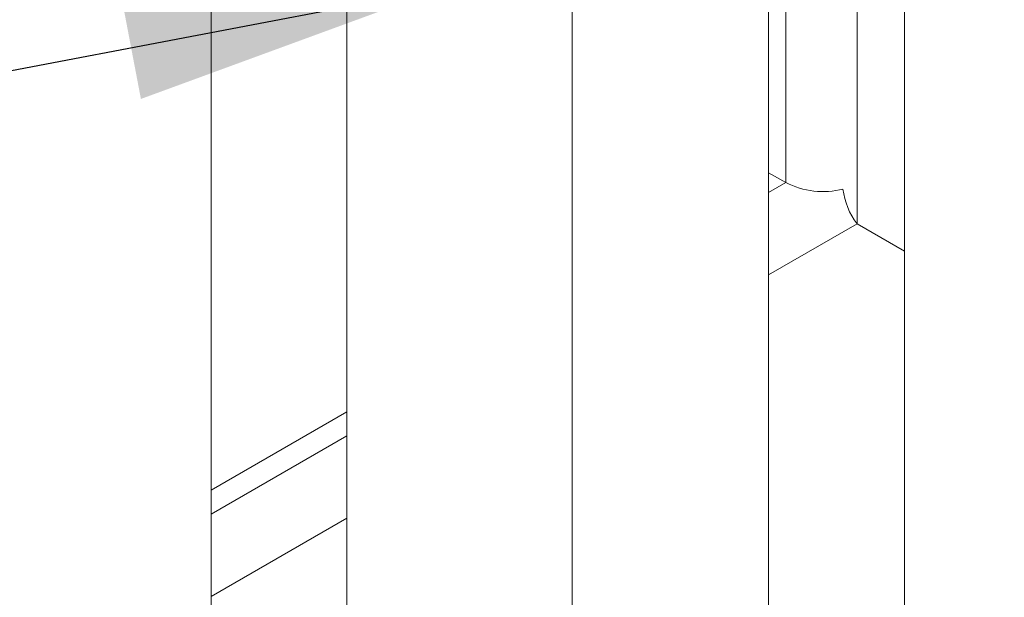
# Model space of a CAD drawing. Header units: millimetres. Extents: x 450 to 25135, y 150 to 17673.
# Tile 32 of 256: x 3688 to 4016, y 4540 to 4732. Entities that reach past the tile are written whole.
import ezdxf

# ---------------------------------------------------------------- set-up
doc = ezdxf.new("R2010")
doc.units = ezdxf.units.MM
doc.linetypes.add('SLD-Continua', pattern=[0])
doc.layers.add('COTAS', color=1, linetype='SLD-Continua')
doc.layers.add('OCULTA', color=8, linetype='SLD-Continua')
doc.styles.get("Standard").update_dxf_attribs({"font": 'ARIALN.TTF'})
doc.dimstyles.new('SLDDIMSTYLE0', dxfattribs={"dimtxt": 0.18, "dimasz": 105, "dimexe": 0, "dimexo": 0.0625, "dimgap": 0, "dimtad": 0, "dimtih": 1, "dimtoh": 1, "dimdec": 0, "dimrnd": 1e-09, "dimzin": 0, "dimdsep": 46, "dimtxsty": 'Standard', "dimsah": 1, "dimcen": 0.09, "dimadec": 0, "dimazin": 0, "dimtfac": 105, "dimtdec": 0, "dimtofl": 0, "dimtmove": 0, "dimatfit": 3, "dimfxl": 1, "dimfrac": 2, "dimtolj": 1, "dimtzin": 0, "dimarcsym": 0})

msp = doc.modelspace()

# ---------------------------------------------------------------- linework, layer by layer
at = {"color": 7, "linetype": 'SLD-Continua', "lineweight": 18, "ltscale": 30}
for p, q in [((3982.41, 4868.74), (3982.41, 2332.77)), ((3937.2, 2402.17), (3937.2, 4799.47)), ((3751.58, 2295.01), (3751.58, 4787.68)), ((3796.79, 4761.58), (3796.79, 2225.62)), ((3871.79, 2225.62), (3871.79, 4761.71))]:
    msp.add_line(p, q, dxfattribs=at)
at = {"layer": 'OCULTA', "linetype": 'SLD-Continua', "lineweight": 18, "ltscale": 30}
for p, q in [((3966.62, 4664.53), (3966.62, 4816.46)), ((3966.62, 4664.53), (3966.62, 4816.46)), ((3966.62, 4664.53), (3966.62, 4816.46)), ((3942.9, 4678.23), (3942.9, 4802.76)), ((3942.9, 4678.23), (3942.9, 4802.76)), ((3942.9, 4678.23), (3942.9, 4802.76)), ((3942.9, 4678.23), (3937.2, 4681.52)), ((3942.9, 4678.23), (3937.2, 4681.52)), ((3942.9, 4678.23), (3937.2, 4681.52)), ((3937.2, 4674.94), (3942.9, 4678.23)), ((3937.2, 4674.94), (3942.9, 4678.23)), ((3937.2, 4674.94), (3942.9, 4678.23)), ((3937.2, 4647.55), (3966.62, 4664.53)), ((3937.2, 4647.55), (3966.62, 4664.53)), ((3937.2, 4647.55), (3966.62, 4664.53)), ((3982.41, 4655.42), (3966.62, 4664.53)), ((3982.41, 4655.42), (3966.62, 4664.53)), ((3982.41, 4655.42), (3966.62, 4664.53)), ((3751.58, 4575.82), (3796.79, 4601.92)), ((3751.58, 4575.82), (3796.79, 4601.92)), ((3751.58, 4575.82), (3796.79, 4601.92)), ((3751.58, 4567.79), (3796.79, 4593.88)), ((3751.58, 4567.79), (3796.79, 4593.88)), ((3751.58, 4567.79), (3796.79, 4593.88)), ((3751.58, 4540.39), (3796.79, 4566.49)), ((3751.58, 4540.39), (3796.79, 4566.49)), ((3751.58, 4540.39), (3796.79, 4566.49))]:
    msp.add_line(p, q, dxfattribs=at)
at = {"layer": 'OCULTA', "linetype": 'SLD-Continua', "lineweight": 18, "ltscale": 900}
for centre, radius, start, end in [((3955.35, 4702.51), 27.28, 242.8504, 283.9876), ((3955.35, 4702.51), 27.28, 242.8504, 283.9876), ((3955.35, 4702.51), 27.28, 242.8504, 283.9876), ((3985.61, 4678.96), 23.85, 187.0557, 217.2341), ((3985.61, 4678.96), 23.85, 187.0557, 217.2341), ((3985.61, 4678.96), 23.85, 187.0557, 217.2341)]:
    msp.add_arc(centre, radius, start, end, dxfattribs=at)

# ---------------------------------------------------------------- leaders
at = {"layer": 'COTAS', "ltscale": 30}
for points in [[(4076.69, 4958.08), (2520.42, 4493.22)], [(3828.1, 4742.71), (2520.42, 4493.22)]]:
    msp.add_leader(points, dimstyle='SLDDIMSTYLE0', dxfattribs=at)

doc.saveas('drawing.dxf')
